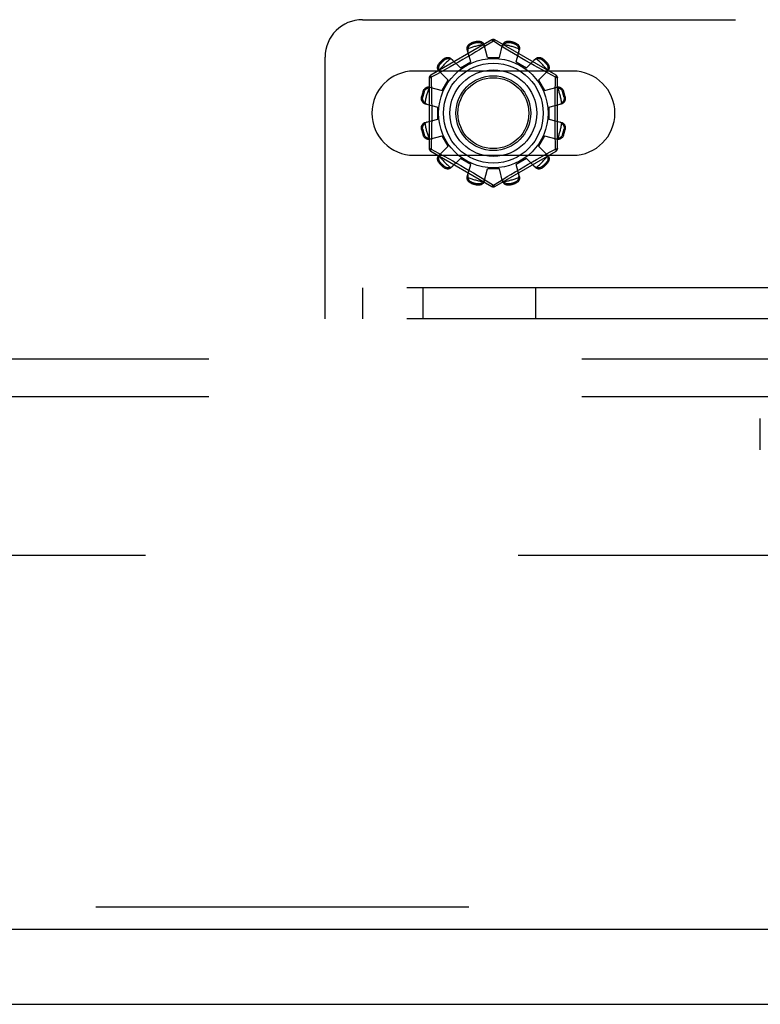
# Model space of a CAD drawing. Header units: inches. Extents: x 0 to 227, y 0 to 147.
# Tile 72 of 256: x 83.71 to 86.18, y 41.62 to 44.91. Entities that reach past the tile are written whole.
import ezdxf

# ---------------------------------------------------------------- set-up
doc = ezdxf.new("R2010")
doc.units = ezdxf.units.IN
doc.header["$LTSCALE"] = 12.466667
doc.header["$MEASUREMENT"] = 0
doc.linetypes.add('HIDDEN', pattern=[0.2, 0.1, -0.1])
doc.layers.get('0').update_dxf_attribs({"linetype": 'CONTINUOUS'})
for name, color, linetype in [('DEFAULT_2', 8, 'HIDDEN'), ('RIGHTHAND_DOOR_ASSEMBLY', 7, 'CONTINUOUS'), ('SUBPANEL', 7, 'CONTINUOUS')]:
    doc.layers.add(name, color=color, linetype=linetype)

msp = doc.modelspace()

# ---------------------------------------------------------------- linework, layer by layer
at = {"color": 7, "linetype": 'Continuous'}
msp.add_line((40.8912, 41.6174), (100.7872, 41.6174), dxfattribs=at)
at = {"layer": 'DEFAULT_2', "color": 8, "linetype": 'HIDDEN'}
for p, q in [((84.8549, 44.9089), (93.6049, 44.9089)), ((85.2874, 44.8412), (85.0829, 44.7231)), ((85.2194, 44.8313), (85.2204, 44.8275)), ((85.2393, 44.8326), (85.2383, 44.8364)), ((85.2924, 44.8366), (85.2576, 44.8154)), ((85.2959, 44.8345), (85.2924, 44.8366)), ((85.3156, 44.8225), (85.2959, 44.8345)), ((85.5019, 44.7231), (85.2974, 44.8412)), ((85.3466, 44.8364), (85.3456, 44.8326)), ((85.3645, 44.8275), (85.3655, 44.8313)), ((85.2168, 44.7675), (85.2052, 44.8095)), ((85.2338, 44.8011), (85.2201, 44.7929)), ((85.2464, 44.8086), (85.2338, 44.8011)), ((85.2576, 44.8154), (85.2464, 44.8086)), ((85.2724, 44.7824), (85.2614, 44.8246)), ((85.3124, 44.7824), (85.3235, 44.8246)), ((85.3299, 44.8138), (85.3156, 44.8225)), ((85.3467, 44.8037), (85.3299, 44.8138)), ((85.3594, 44.7961), (85.3467, 44.8037)), ((85.3681, 44.7675), (85.3797, 44.8095)), ((84.7299, 43.9089), (84.7299, 44.7839)), ((85.1283, 44.7743), (85.1255, 44.7771)), ((85.1515, 44.7785), (85.1821, 44.7475)), ((85.1757, 44.7671), (85.1616, 44.7591)), ((85.1905, 44.7756), (85.1757, 44.7671)), ((85.1821, 44.7475), (85.2168, 44.7675)), ((85.2054, 44.7843), (85.1905, 44.7756)), ((85.2201, 44.7929), (85.2054, 44.7843)), ((85.2724, 44.7824), (85.3124, 44.7824)), ((85.3731, 44.788), (85.3594, 44.7961)), ((85.3681, 44.7675), (85.4028, 44.7475)), ((85.3872, 44.7797), (85.3731, 44.788)), ((85.4014, 44.7715), (85.3872, 44.7797)), ((85.4152, 44.7637), (85.4014, 44.7715)), ((85.4028, 44.7475), (85.4334, 44.7785)), ((85.4594, 44.7771), (85.4566, 44.7743)), ((85.5581, 44.737), (85.0268, 44.737)), ((85.1201, 44.736), (85.1022, 44.7262)), ((85.1103, 44.7374), (85.1414, 44.7067)), ((85.1117, 44.7633), (85.1145, 44.7605)), ((85.1361, 44.7448), (85.1201, 44.736)), ((85.1483, 44.7516), (85.1361, 44.7448)), ((85.1616, 44.7591), (85.1483, 44.7516)), ((85.4284, 44.7562), (85.4152, 44.7637)), ((85.4407, 44.7493), (85.4284, 44.7562)), ((85.4573, 44.7401), (85.4407, 44.7493)), ((85.4435, 44.7067), (85.4746, 44.7374)), ((85.4757, 44.73), (85.4573, 44.7401)), ((85.4704, 44.7605), (85.4732, 44.7633)), ((85.0779, 44.7145), (85.0779, 44.4783)), ((85.1022, 44.7262), (85.0844, 44.7165)), ((85.0844, 44.7165), (85.0847, 44.7048)), ((85.1214, 44.6721), (85.1414, 44.7067)), ((85.4435, 44.7067), (85.4635, 44.6721)), ((85.5005, 44.7165), (85.4757, 44.73)), ((85.5069, 44.4783), (85.5069, 44.7145)), ((85.0613, 44.6684), (85.0575, 44.6694)), ((85.0793, 44.6836), (85.1214, 44.6721)), ((85.4635, 44.6721), (85.5056, 44.6836)), ((85.5274, 44.6694), (85.5236, 44.6684)), ((85.0525, 44.6506), (85.0563, 44.6496)), ((85.5286, 44.6496), (85.5324, 44.6506)), ((85.0642, 44.6274), (85.1064, 44.6164)), ((85.1064, 44.5764), (85.1064, 44.6164)), ((85.4784, 44.6164), (85.5207, 44.6274)), ((85.4784, 44.6164), (85.4784, 44.5764)), ((85.0642, 44.5654), (85.1064, 44.5764)), ((85.4784, 44.5764), (85.5207, 44.5654)), ((85.0563, 44.5432), (85.0525, 44.5422)), ((85.5324, 44.5422), (85.5286, 44.5432)), ((85.0575, 44.5233), (85.0613, 44.5244)), ((85.0793, 44.5091), (85.1214, 44.5207)), ((85.1414, 44.4861), (85.1214, 44.5207)), ((85.4635, 44.5207), (85.4435, 44.4861)), ((85.4635, 44.5207), (85.5056, 44.5091)), ((85.5236, 44.5244), (85.5274, 44.5233)), ((85.0829, 44.4697), (85.2874, 44.3516)), ((85.0844, 44.4763), (85.1092, 44.4628)), ((85.1103, 44.4554), (85.1414, 44.4861)), ((85.2974, 44.3516), (85.5019, 44.4697)), ((85.4435, 44.4861), (85.4746, 44.4554)), ((85.4827, 44.4666), (85.5005, 44.4763)), ((85.5005, 44.4763), (85.5002, 44.488)), ((85.0268, 44.4558), (85.5581, 44.4558)), ((85.1092, 44.4628), (85.1276, 44.4526)), ((85.1276, 44.4526), (85.1442, 44.4435)), ((85.1442, 44.4435), (85.1565, 44.4366)), ((85.1515, 44.4143), (85.1821, 44.4453)), ((85.1565, 44.4366), (85.1697, 44.4291)), ((85.2168, 44.4253), (85.1821, 44.4453)), ((85.4028, 44.4453), (85.3681, 44.4253)), ((85.4028, 44.4453), (85.4334, 44.4143)), ((85.4233, 44.4337), (85.4366, 44.4412)), ((85.4366, 44.4412), (85.4488, 44.448)), ((85.4488, 44.448), (85.4648, 44.4568)), ((85.4648, 44.4568), (85.4827, 44.4666)), ((85.1145, 44.4323), (85.1117, 44.4295)), ((85.1255, 44.4157), (85.1283, 44.4185)), ((85.1697, 44.4291), (85.1835, 44.4212)), ((85.1835, 44.4212), (85.1977, 44.413)), ((85.1977, 44.413), (85.2118, 44.4048)), ((85.2052, 44.3832), (85.2168, 44.4253)), ((85.2118, 44.4048), (85.2255, 44.3967)), ((85.2614, 44.3682), (85.2724, 44.4104)), ((85.3124, 44.4104), (85.2724, 44.4104)), ((85.3235, 44.3682), (85.3124, 44.4104)), ((85.3648, 44.3999), (85.3795, 44.4085)), ((85.3797, 44.3832), (85.3681, 44.4253)), ((85.3795, 44.4085), (85.3944, 44.4172)), ((85.3944, 44.4172), (85.4092, 44.4257)), ((85.4092, 44.4257), (85.4233, 44.4337)), ((85.4566, 44.4185), (85.4594, 44.4157)), ((85.4732, 44.4295), (85.4704, 44.4323)), ((85.2255, 44.3967), (85.2382, 44.3891)), ((85.2382, 44.3891), (85.255, 44.379)), ((85.255, 44.379), (85.2693, 44.3703)), ((85.2693, 44.3703), (85.289, 44.3583)), ((85.2924, 44.3562), (85.3273, 44.3774)), ((85.3273, 44.3774), (85.3385, 44.3842)), ((85.3385, 44.3842), (85.3511, 44.3917)), ((85.3511, 44.3917), (85.3648, 44.3999)), ((85.2204, 44.3653), (85.2194, 44.3615)), ((85.2383, 44.3564), (85.2393, 44.3602)), ((85.289, 44.3583), (85.2924, 44.3562)), ((85.3456, 44.3602), (85.3466, 44.3564)), ((85.3655, 44.3615), (85.3645, 44.3653)), ((93.7299, 44.0129), (84.7299, 44.0129)), ((84.8549, 44.0129), (84.8549, 43.9089)), ((85.0574, 43.9089), (85.0574, 44.0129)), ((85.4341, 43.9089), (85.4341, 44.0129)), ((93.7299, 43.9089), (84.7299, 43.9089)), ((86.1849, 43.4714), (86.1849, 43.5754)), ((99.0892, 43.1174), (72.4852, 43.1174))]:
    msp.add_line(p, q, dxfattribs=at)
for points in [[(85.2052, 44.8095), (85.2048, 44.8113), (85.2047, 44.8132), (85.2048, 44.8151), (85.2051, 44.817), (85.2057, 44.8189), (85.2065, 44.8207), (85.2075, 44.8225), (85.2087, 44.8241), (85.2101, 44.8257), (85.2117, 44.8272), (85.2135, 44.8285), (85.2154, 44.8296), (85.2173, 44.8305), (85.2194, 44.8313)], [(85.2383, 44.8364), (85.2404, 44.8367), (85.2426, 44.8369), (85.2448, 44.8369), (85.247, 44.8366), (85.2491, 44.8362), (85.2511, 44.8355), (85.253, 44.8347), (85.2548, 44.8337), (85.2564, 44.8325), (85.2578, 44.8311), (85.259, 44.8296), (85.2601, 44.828), (85.2609, 44.8263), (85.2614, 44.8246)], [(85.2393, 44.8326), (85.241, 44.8328), (85.2426, 44.833), (85.2441, 44.8329), (85.2455, 44.8328), (85.2468, 44.8325), (85.248, 44.8322), (85.2492, 44.8318), (85.2502, 44.8314), (85.2512, 44.8309), (85.2522, 44.8304), (85.2531, 44.8299), (85.254, 44.8293), (85.2548, 44.8287), (85.2556, 44.828), (85.2564, 44.8273), (85.2571, 44.8266), (85.2578, 44.8259), (85.2585, 44.8251)], [(85.2874, 44.8412), (85.2878, 44.8413), (85.2882, 44.8411), (85.2888, 44.8408), (85.2894, 44.8403), (85.2901, 44.8396), (85.2909, 44.8387), (85.2916, 44.8377), (85.2924, 44.8366)], [(85.2924, 44.8366), (85.2932, 44.8377), (85.294, 44.8387), (85.2948, 44.8396), (85.2955, 44.8403), (85.2961, 44.8408), (85.2967, 44.8411), (85.2971, 44.8412), (85.2974, 44.8412)], [(85.3235, 44.8246), (85.324, 44.8263), (85.3248, 44.828), (85.3259, 44.8296), (85.3271, 44.8311), (85.3285, 44.8325), (85.3301, 44.8337), (85.3319, 44.8347), (85.3338, 44.8355), (85.3358, 44.8362), (85.3379, 44.8366), (85.3401, 44.8369), (85.3423, 44.8369), (85.3445, 44.8367), (85.3466, 44.8364)], [(85.3264, 44.8251), (85.3271, 44.8259), (85.3278, 44.8266), (85.3285, 44.8273), (85.3293, 44.828), (85.3301, 44.8287), (85.3309, 44.8293), (85.3318, 44.8299), (85.3327, 44.8304), (85.3337, 44.8309), (85.3347, 44.8314), (85.3358, 44.8318), (85.3369, 44.8322), (85.3381, 44.8325), (85.3394, 44.8328), (85.3408, 44.8329), (85.3423, 44.833), (85.3439, 44.8328), (85.3456, 44.8326)], [(85.3655, 44.8313), (85.3676, 44.8305), (85.3695, 44.8296), (85.3714, 44.8285), (85.3732, 44.8272), (85.3748, 44.8257), (85.3762, 44.8241), (85.3774, 44.8225), (85.3784, 44.8207), (85.3792, 44.8189), (85.3798, 44.817), (85.3801, 44.8151), (85.3802, 44.8132), (85.3801, 44.8113), (85.3797, 44.8095)], [(85.2075, 44.8114), (85.207, 44.8099), (85.2068, 44.8083), (85.2066, 44.8068), (85.2067, 44.8053), (85.2068, 44.8039), (85.2072, 44.8024)], [(85.2075, 44.8114), (85.2077, 44.8124), (85.2079, 44.8134), (85.2082, 44.8144), (85.2085, 44.8154), (85.2089, 44.8164), (85.2093, 44.8173), (85.2098, 44.8183), (85.2103, 44.8192), (85.2109, 44.8201), (85.2115, 44.821), (85.2122, 44.8219), (85.213, 44.8228), (85.2139, 44.8237), (85.2149, 44.8246), (85.2161, 44.8254), (85.2174, 44.8262), (85.2188, 44.8269), (85.2204, 44.8275)], [(85.2633, 44.8175), (85.2629, 44.8189), (85.2623, 44.8202), (85.2616, 44.8215), (85.2607, 44.8228), (85.2597, 44.824), (85.2585, 44.8251)], [(85.3264, 44.8251), (85.3252, 44.824), (85.3242, 44.8228), (85.3233, 44.8215), (85.3226, 44.8202), (85.322, 44.8189), (85.3216, 44.8175)], [(85.3645, 44.8275), (85.3661, 44.8269), (85.3675, 44.8262), (85.3688, 44.8254), (85.37, 44.8246), (85.371, 44.8237), (85.3719, 44.8228), (85.3727, 44.8219), (85.3734, 44.821), (85.374, 44.8201), (85.3746, 44.8192), (85.3751, 44.8183), (85.3756, 44.8173), (85.376, 44.8164), (85.3764, 44.8154), (85.3767, 44.8144), (85.377, 44.8134), (85.3772, 44.8124), (85.3774, 44.8114)], [(85.3777, 44.8024), (85.3781, 44.8039), (85.3782, 44.8053), (85.3783, 44.8068), (85.3781, 44.8083), (85.3779, 44.8099), (85.3774, 44.8114)], [(85.1255, 44.7771), (85.1272, 44.7785), (85.129, 44.7798), (85.131, 44.7808), (85.133, 44.7817), (85.135, 44.7824), (85.1371, 44.7828), (85.1391, 44.783), (85.1412, 44.783), (85.1432, 44.7828), (85.1451, 44.7823), (85.1469, 44.7817), (85.1486, 44.7808), (85.1501, 44.7797), (85.1515, 44.7785)], [(85.1283, 44.7743), (85.1296, 44.7754), (85.131, 44.7763), (85.1323, 44.7771), (85.1336, 44.7776), (85.1349, 44.7781), (85.1361, 44.7784), (85.1372, 44.7786), (85.1384, 44.7788), (85.1395, 44.7789), (85.1406, 44.7789), (85.1416, 44.7789), (85.1427, 44.7788), (85.1437, 44.7787), (85.1447, 44.7786), (85.1457, 44.7784), (85.1468, 44.7781), (85.1477, 44.7778), (85.1487, 44.7775)], [(85.1567, 44.7733), (85.1556, 44.7743), (85.1544, 44.7751), (85.1531, 44.7759), (85.1517, 44.7766), (85.1503, 44.7771), (85.1487, 44.7775)], [(85.4362, 44.7775), (85.4346, 44.7771), (85.4332, 44.7766), (85.4318, 44.7759), (85.4305, 44.7751), (85.4293, 44.7743), (85.4282, 44.7733)], [(85.4334, 44.7785), (85.4348, 44.7797), (85.4363, 44.7808), (85.438, 44.7817), (85.4398, 44.7823), (85.4417, 44.7828), (85.4437, 44.783), (85.4458, 44.783), (85.4478, 44.7828), (85.4499, 44.7824), (85.4519, 44.7817), (85.4539, 44.7808), (85.4559, 44.7798), (85.4577, 44.7785), (85.4594, 44.7771)], [(85.4362, 44.7775), (85.4372, 44.7778), (85.4382, 44.7781), (85.4392, 44.7784), (85.4402, 44.7786), (85.4412, 44.7787), (85.4422, 44.7788), (85.4433, 44.7789), (85.4443, 44.7789), (85.4454, 44.7789), (85.4465, 44.7788), (85.4477, 44.7786), (85.4489, 44.7784), (85.4501, 44.7781), (85.4513, 44.7776), (85.4526, 44.777), (85.4539, 44.7763), (85.4553, 44.7754), (85.4566, 44.7743)], [(85.1103, 44.7374), (85.1091, 44.7387), (85.1081, 44.7402), (85.1072, 44.7419), (85.1065, 44.7438), (85.106, 44.7457), (85.1058, 44.7477), (85.1058, 44.7497), (85.106, 44.7517), (85.1065, 44.7538), (85.1071, 44.7559), (85.108, 44.7579), (85.1091, 44.7598), (85.1103, 44.7616), (85.1117, 44.7633)], [(85.1114, 44.7401), (85.111, 44.7411), (85.1107, 44.7421), (85.1105, 44.7431), (85.1103, 44.7441), (85.1101, 44.7452), (85.11, 44.7462), (85.1099, 44.7472), (85.1099, 44.7483), (85.1099, 44.7494), (85.11, 44.7505), (85.1102, 44.7516), (85.1104, 44.7528), (85.1108, 44.754), (85.1112, 44.7553), (85.1118, 44.7566), (85.1125, 44.7579), (85.1134, 44.7592), (85.1145, 44.7605)], [(85.1114, 44.7401), (85.1117, 44.7386), (85.1123, 44.7371), (85.1129, 44.7357), (85.1137, 44.7344), (85.1146, 44.7333), (85.1156, 44.7322)], [(85.4693, 44.7322), (85.4703, 44.7333), (85.4712, 44.7344), (85.472, 44.7357), (85.4726, 44.7371), (85.4732, 44.7386), (85.4735, 44.7401)], [(85.4704, 44.7605), (85.4715, 44.7592), (85.4724, 44.7579), (85.4731, 44.7565), (85.4737, 44.7552), (85.4741, 44.754), (85.4745, 44.7528), (85.4747, 44.7516), (85.4749, 44.7505), (85.475, 44.7493), (85.475, 44.7483), (85.475, 44.7472), (85.4749, 44.7462), (85.4748, 44.7451), (85.4746, 44.7441), (85.4744, 44.7431), (85.4742, 44.7421), (85.4739, 44.7411), (85.4735, 44.7401)], [(85.4732, 44.7633), (85.4746, 44.7616), (85.4758, 44.7598), (85.4769, 44.7579), (85.4778, 44.7559), (85.4784, 44.7538), (85.4789, 44.7517), (85.4791, 44.7497), (85.4791, 44.7477), (85.4789, 44.7457), (85.4784, 44.7438), (85.4777, 44.7419), (85.4768, 44.7402), (85.4758, 44.7387), (85.4746, 44.7374)], [(85.0779, 44.7145), (85.0781, 44.7148), (85.0784, 44.7151), (85.079, 44.7154), (85.0797, 44.7157), (85.0807, 44.7159), (85.0818, 44.7162), (85.0831, 44.7164), (85.0844, 44.7165)], [(85.0844, 44.7165), (85.0839, 44.7177), (85.0834, 44.7189), (85.083, 44.72), (85.0828, 44.721), (85.0826, 44.7218), (85.0826, 44.7224), (85.0827, 44.7229), (85.0829, 44.7231)], [(85.0847, 44.7048), (85.0855, 44.6689), (85.0857, 44.6568), (85.0859, 44.6447), (85.0861, 44.6326), (85.0862, 44.6205), (85.0863, 44.6085), (85.0863, 44.5964), (85.0863, 44.5843), (85.0862, 44.5722), (85.0861, 44.5601), (85.0859, 44.548), (85.0857, 44.5359), (85.0855, 44.5238)], [(85.4994, 44.6689), (85.5002, 44.7048), (85.5005, 44.7165)], [(85.5019, 44.7231), (85.5022, 44.7229), (85.5023, 44.7224), (85.5023, 44.7218), (85.5021, 44.721), (85.5019, 44.72), (85.5015, 44.7189), (85.501, 44.7177), (85.5005, 44.7165)], [(85.5005, 44.7165), (85.5018, 44.7164), (85.5031, 44.7162), (85.5042, 44.7159), (85.5052, 44.7157), (85.5059, 44.7154), (85.5065, 44.7151), (85.5068, 44.7148), (85.5069, 44.7145)], [(85.0575, 44.6694), (85.0583, 44.6715), (85.0592, 44.6735), (85.0604, 44.6754), (85.0617, 44.6772), (85.0631, 44.6788), (85.0647, 44.6802), (85.0664, 44.6814), (85.0681, 44.6824), (85.07, 44.6832), (85.0718, 44.6838), (85.0738, 44.6841), (85.0757, 44.6842), (85.0775, 44.684), (85.0793, 44.6836)], [(85.0613, 44.6684), (85.0619, 44.67), (85.0626, 44.6715), (85.0634, 44.6728), (85.0643, 44.6739), (85.0651, 44.6749), (85.066, 44.6758), (85.0669, 44.6766), (85.0678, 44.6773), (85.0687, 44.678), (85.0696, 44.6785), (85.0706, 44.6791), (85.0715, 44.6795), (85.0725, 44.6799), (85.0734, 44.6803), (85.0744, 44.6806), (85.0754, 44.6809), (85.0764, 44.6812), (85.0774, 44.6814)], [(85.0864, 44.6817), (85.085, 44.682), (85.0835, 44.6822), (85.082, 44.6822), (85.0805, 44.6821), (85.079, 44.6818), (85.0774, 44.6814)], [(85.5075, 44.6814), (85.5059, 44.6818), (85.5044, 44.6821), (85.5029, 44.6822), (85.5014, 44.6822), (85.4999, 44.682), (85.4985, 44.6817)], [(85.5002, 44.488), (85.4994, 44.5239), (85.4992, 44.5359), (85.499, 44.548), (85.4988, 44.5601), (85.4987, 44.5722), (85.4986, 44.5843), (85.4986, 44.5964), (85.4986, 44.6085), (85.4987, 44.6206), (85.4988, 44.6326), (85.499, 44.6448), (85.4992, 44.6569), (85.4994, 44.6689)], [(85.5056, 44.6836), (85.5074, 44.684), (85.5092, 44.6842), (85.5111, 44.6841), (85.5131, 44.6838), (85.5149, 44.6832), (85.5168, 44.6824), (85.5185, 44.6814), (85.5202, 44.6802), (85.5218, 44.6788), (85.5232, 44.6772), (85.5245, 44.6754), (85.5257, 44.6735), (85.5266, 44.6715), (85.5274, 44.6694)], [(85.5075, 44.6814), (85.5085, 44.6812), (85.5095, 44.6809), (85.5105, 44.6806), (85.5115, 44.6803), (85.5124, 44.6799), (85.5134, 44.6795), (85.5143, 44.679), (85.5153, 44.6785), (85.5162, 44.678), (85.5171, 44.6773), (85.518, 44.6766), (85.5189, 44.6758), (85.5198, 44.6749), (85.5206, 44.6739), (85.5215, 44.6728), (85.5223, 44.6715), (85.523, 44.67), (85.5236, 44.6684)], [(85.0642, 44.6274), (85.0625, 44.628), (85.0608, 44.6288), (85.0592, 44.6298), (85.0577, 44.631), (85.0564, 44.6325), (85.0552, 44.6341), (85.0542, 44.6358), (85.0533, 44.6377), (85.0527, 44.6397), (85.0522, 44.6418), (85.052, 44.644), (85.0519, 44.6462), (85.0521, 44.6484), (85.0525, 44.6506)], [(85.0638, 44.6303), (85.063, 44.631), (85.0622, 44.6317), (85.0615, 44.6325), (85.0608, 44.6332), (85.0602, 44.6341), (85.0595, 44.6349), (85.059, 44.6358), (85.0584, 44.6367), (85.0579, 44.6376), (85.0574, 44.6386), (85.057, 44.6397), (85.0566, 44.6408), (85.0563, 44.642), (85.0561, 44.6434), (85.0559, 44.6448), (85.0559, 44.6463), (85.056, 44.6479), (85.0563, 44.6496)], [(85.5324, 44.6506), (85.5328, 44.6484), (85.533, 44.6462), (85.5329, 44.644), (85.5327, 44.6418), (85.5322, 44.6397), (85.5316, 44.6377), (85.5307, 44.6358), (85.5297, 44.6341), (85.5285, 44.6325), (85.5272, 44.631), (85.5257, 44.6298), (85.5241, 44.6288), (85.5224, 44.628), (85.5207, 44.6274)], [(85.5286, 44.6496), (85.5289, 44.6479), (85.529, 44.6463), (85.529, 44.6448), (85.5288, 44.6433), (85.5286, 44.642), (85.5283, 44.6408), (85.5279, 44.6397), (85.5275, 44.6386), (85.527, 44.6376), (85.5265, 44.6366), (85.5259, 44.6357), (85.5254, 44.6349), (85.5247, 44.634), (85.5241, 44.6332), (85.5234, 44.6325), (85.5227, 44.6317), (85.5219, 44.631), (85.5211, 44.6303)], [(85.0638, 44.6303), (85.0649, 44.6292), (85.0661, 44.6282), (85.0673, 44.6273), (85.0686, 44.6266), (85.07, 44.626), (85.0714, 44.6255)], [(85.5135, 44.6255), (85.5149, 44.626), (85.5163, 44.6266), (85.5176, 44.6273), (85.5188, 44.6282), (85.52, 44.6292), (85.5211, 44.6303)], [(85.0714, 44.5672), (85.07, 44.5668), (85.0686, 44.5662), (85.0673, 44.5655), (85.0661, 44.5646), (85.0649, 44.5636), (85.0638, 44.5625)], [(85.5211, 44.5625), (85.52, 44.5636), (85.5188, 44.5646), (85.5176, 44.5655), (85.5163, 44.5662), (85.5149, 44.5668), (85.5135, 44.5672)], [(85.0525, 44.5422), (85.0521, 44.5444), (85.0519, 44.5465), (85.052, 44.5488), (85.0522, 44.551), (85.0527, 44.5531), (85.0533, 44.5551), (85.0542, 44.557), (85.0552, 44.5587), (85.0564, 44.5603), (85.0577, 44.5617), (85.0592, 44.563), (85.0608, 44.564), (85.0625, 44.5648), (85.0642, 44.5654)], [(85.0563, 44.5432), (85.056, 44.5449), (85.0559, 44.5465), (85.0559, 44.548), (85.0561, 44.5494), (85.0563, 44.5508), (85.0566, 44.552), (85.057, 44.5531), (85.0574, 44.5542), (85.0579, 44.5552), (85.0584, 44.5561), (85.059, 44.557), (85.0595, 44.5579), (85.0602, 44.5587), (85.0608, 44.5595), (85.0615, 44.5603), (85.0622, 44.5611), (85.063, 44.5618), (85.0638, 44.5625)], [(85.5207, 44.5654), (85.5224, 44.5648), (85.5241, 44.564), (85.5257, 44.563), (85.5272, 44.5617), (85.5285, 44.5603), (85.5297, 44.5587), (85.5307, 44.557), (85.5316, 44.5551), (85.5322, 44.5531), (85.5327, 44.551), (85.5329, 44.5488), (85.533, 44.5465), (85.5328, 44.5444), (85.5324, 44.5422)], [(85.5211, 44.5625), (85.5219, 44.5618), (85.5227, 44.5611), (85.5234, 44.5603), (85.5241, 44.5595), (85.5247, 44.5587), (85.5254, 44.5579), (85.5259, 44.557), (85.5265, 44.5561), (85.527, 44.5552), (85.5275, 44.5542), (85.5279, 44.5531), (85.5283, 44.552), (85.5286, 44.5507), (85.5288, 44.5494), (85.529, 44.548), (85.529, 44.5465), (85.5289, 44.5449), (85.5286, 44.5432)], [(85.0793, 44.5091), (85.0775, 44.5088), (85.0757, 44.5086), (85.0738, 44.5087), (85.0718, 44.509), (85.07, 44.5096), (85.0681, 44.5104), (85.0664, 44.5114), (85.0647, 44.5126), (85.0631, 44.514), (85.0617, 44.5156), (85.0604, 44.5174), (85.0592, 44.5193), (85.0583, 44.5213), (85.0575, 44.5233)], [(85.0774, 44.5114), (85.0764, 44.5116), (85.0754, 44.5119), (85.0744, 44.5122), (85.0734, 44.5125), (85.0724, 44.5129), (85.0715, 44.5133), (85.0706, 44.5137), (85.0696, 44.5143), (85.0687, 44.5148), (85.0678, 44.5155), (85.0669, 44.5162), (85.066, 44.517), (85.0651, 44.5179), (85.0643, 44.5189), (85.0634, 44.52), (85.0626, 44.5213), (85.0619, 44.5228), (85.0613, 44.5244)], [(85.0774, 44.5114), (85.079, 44.511), (85.0805, 44.5107), (85.082, 44.5106), (85.0835, 44.5106), (85.085, 44.5108), (85.0864, 44.5111)], [(85.0855, 44.5238), (85.0847, 44.488), (85.0844, 44.4763)], [(85.4985, 44.5111), (85.4999, 44.5108), (85.5014, 44.5106), (85.5029, 44.5106), (85.5044, 44.5107), (85.5059, 44.511), (85.5075, 44.5114)], [(85.5274, 44.5233), (85.5266, 44.5213), (85.5257, 44.5193), (85.5245, 44.5174), (85.5232, 44.5156), (85.5218, 44.514), (85.5202, 44.5126), (85.5185, 44.5114), (85.5168, 44.5104), (85.5149, 44.5096), (85.5131, 44.509), (85.5111, 44.5087), (85.5092, 44.5086), (85.5074, 44.5088), (85.5056, 44.5091)], [(85.5236, 44.5244), (85.523, 44.5228), (85.5223, 44.5213), (85.5215, 44.52), (85.5206, 44.5189), (85.5198, 44.5179), (85.5189, 44.517), (85.518, 44.5162), (85.5171, 44.5155), (85.5162, 44.5148), (85.5153, 44.5142), (85.5143, 44.5137), (85.5134, 44.5133), (85.5124, 44.5129), (85.5115, 44.5125), (85.5105, 44.5122), (85.5095, 44.5119), (85.5085, 44.5116), (85.5075, 44.5114)], [(85.0844, 44.4763), (85.0831, 44.4764), (85.0818, 44.4766), (85.0807, 44.4768), (85.0797, 44.4771), (85.079, 44.4774), (85.0784, 44.4777), (85.0781, 44.478), (85.0779, 44.4783)], [(85.0829, 44.4697), (85.0827, 44.4699), (85.0826, 44.4704), (85.0826, 44.471), (85.0828, 44.4718), (85.083, 44.4728), (85.0834, 44.4739), (85.0839, 44.475), (85.0844, 44.4763)], [(85.5069, 44.4783), (85.5068, 44.478), (85.5065, 44.4777), (85.5059, 44.4774), (85.5052, 44.4771), (85.5042, 44.4768), (85.5031, 44.4766), (85.5018, 44.4764), (85.5005, 44.4763)], [(85.5005, 44.4763), (85.501, 44.475), (85.5015, 44.4739), (85.5019, 44.4728), (85.5021, 44.4718), (85.5023, 44.471), (85.5023, 44.4704), (85.5022, 44.4699), (85.5019, 44.4697)], [(85.1117, 44.4295), (85.1103, 44.4312), (85.1091, 44.433), (85.108, 44.4349), (85.1071, 44.4369), (85.1065, 44.439), (85.106, 44.4411), (85.1058, 44.4431), (85.1058, 44.4451), (85.106, 44.4471), (85.1065, 44.449), (85.1072, 44.4509), (85.1081, 44.4525), (85.1091, 44.4541), (85.1103, 44.4554)], [(85.1145, 44.4323), (85.1134, 44.4336), (85.1125, 44.4349), (85.1118, 44.4362), (85.1112, 44.4375), (85.1108, 44.4388), (85.1104, 44.44), (85.1102, 44.4412), (85.11, 44.4423), (85.1099, 44.4434), (85.1099, 44.4445), (85.1099, 44.4456), (85.11, 44.4466), (85.1101, 44.4476), (85.1103, 44.4487), (85.1105, 44.4497), (85.1107, 44.4507), (85.111, 44.4517), (85.1114, 44.4527)], [(85.1156, 44.4606), (85.1146, 44.4595), (85.1137, 44.4584), (85.1129, 44.4571), (85.1123, 44.4557), (85.1117, 44.4542), (85.1114, 44.4527)], [(85.4735, 44.4527), (85.4732, 44.4542), (85.4726, 44.4557), (85.472, 44.4571), (85.4712, 44.4584), (85.4703, 44.4595), (85.4693, 44.4606)], [(85.4735, 44.4527), (85.4739, 44.4517), (85.4742, 44.4507), (85.4744, 44.4497), (85.4746, 44.4487), (85.4748, 44.4476), (85.4749, 44.4466), (85.475, 44.4456), (85.475, 44.4445), (85.475, 44.4434), (85.4749, 44.4423), (85.4747, 44.4412), (85.4745, 44.44), (85.4741, 44.4388), (85.4737, 44.4375), (85.4731, 44.4362), (85.4724, 44.4349), (85.4715, 44.4336), (85.4704, 44.4323)], [(85.4746, 44.4554), (85.4758, 44.4541), (85.4768, 44.4525), (85.4777, 44.4509), (85.4784, 44.449), (85.4789, 44.4471), (85.4791, 44.4451), (85.4791, 44.4431), (85.4789, 44.4411), (85.4784, 44.439), (85.4778, 44.4369), (85.4769, 44.4349), (85.4758, 44.433), (85.4746, 44.4312), (85.4732, 44.4295)], [(85.1515, 44.4143), (85.1501, 44.413), (85.1486, 44.412), (85.1469, 44.4111), (85.1451, 44.4104), (85.1432, 44.41), (85.1412, 44.4097), (85.1391, 44.4097), (85.1371, 44.41), (85.135, 44.4104), (85.133, 44.4111), (85.131, 44.4119), (85.129, 44.413), (85.1272, 44.4143), (85.1255, 44.4157)], [(85.1487, 44.4153), (85.1477, 44.415), (85.1467, 44.4147), (85.1457, 44.4144), (85.1447, 44.4142), (85.1437, 44.4141), (85.1427, 44.4139), (85.1416, 44.4139), (85.1406, 44.4139), (85.1395, 44.4139), (85.1384, 44.414), (85.1372, 44.4141), (85.136, 44.4144), (85.1348, 44.4147), (85.1336, 44.4152), (85.1323, 44.4157), (85.131, 44.4165), (85.1296, 44.4174), (85.1283, 44.4185)], [(85.1487, 44.4153), (85.1503, 44.4157), (85.1517, 44.4162), (85.1531, 44.4169), (85.1544, 44.4176), (85.1556, 44.4185), (85.1567, 44.4195)], [(85.4282, 44.4195), (85.4293, 44.4185), (85.4305, 44.4176), (85.4318, 44.4169), (85.4332, 44.4162), (85.4346, 44.4157), (85.4362, 44.4153)], [(85.4594, 44.4157), (85.4577, 44.4143), (85.4559, 44.413), (85.4539, 44.4119), (85.4519, 44.4111), (85.4499, 44.4104), (85.4478, 44.41), (85.4458, 44.4097), (85.4437, 44.4097), (85.4417, 44.41), (85.4398, 44.4104), (85.438, 44.4111), (85.4363, 44.412), (85.4348, 44.413), (85.4334, 44.4143)], [(85.4566, 44.4185), (85.4553, 44.4174), (85.4539, 44.4165), (85.4526, 44.4157), (85.4513, 44.4152), (85.45, 44.4147), (85.4488, 44.4144), (85.4477, 44.4141), (85.4465, 44.414), (85.4454, 44.4139), (85.4443, 44.4139), (85.4433, 44.4139), (85.4422, 44.4139), (85.4412, 44.4141), (85.4402, 44.4142), (85.4392, 44.4144), (85.4381, 44.4147), (85.4372, 44.415), (85.4362, 44.4153)], [(85.2194, 44.3615), (85.2173, 44.3622), (85.2154, 44.3632), (85.2135, 44.3643), (85.2117, 44.3656), (85.2101, 44.3671), (85.2087, 44.3686), (85.2075, 44.3703), (85.2065, 44.3721), (85.2057, 44.3739), (85.2051, 44.3758), (85.2048, 44.3777), (85.2047, 44.3796), (85.2048, 44.3815), (85.2052, 44.3832)], [(85.2072, 44.3904), (85.2068, 44.3889), (85.2067, 44.3875), (85.2066, 44.386), (85.2068, 44.3844), (85.207, 44.3829), (85.2075, 44.3814)], [(85.2204, 44.3653), (85.2188, 44.3659), (85.2174, 44.3666), (85.2161, 44.3674), (85.2149, 44.3682), (85.2139, 44.3691), (85.213, 44.37), (85.2122, 44.3709), (85.2115, 44.3718), (85.2109, 44.3727), (85.2103, 44.3736), (85.2098, 44.3745), (85.2093, 44.3755), (85.2089, 44.3764), (85.2085, 44.3774), (85.2082, 44.3784), (85.2079, 44.3794), (85.2077, 44.3804), (85.2075, 44.3814)], [(85.2585, 44.3677), (85.2597, 44.3688), (85.2607, 44.37), (85.2616, 44.3713), (85.2623, 44.3726), (85.2629, 44.3739), (85.2633, 44.3753)], [(85.3216, 44.3753), (85.322, 44.3739), (85.3226, 44.3726), (85.3233, 44.3713), (85.3242, 44.37), (85.3252, 44.3688), (85.3264, 44.3677)], [(85.3774, 44.3814), (85.3772, 44.3804), (85.377, 44.3794), (85.3767, 44.3783), (85.3764, 44.3774), (85.376, 44.3764), (85.3756, 44.3754), (85.3751, 44.3745), (85.3746, 44.3736), (85.374, 44.3727), (85.3734, 44.3717), (85.3727, 44.3708), (85.3719, 44.3699), (85.371, 44.3691), (85.37, 44.3682), (85.3688, 44.3674), (85.3675, 44.3666), (85.3661, 44.3659), (85.3645, 44.3653)], [(85.3797, 44.3832), (85.3801, 44.3815), (85.3802, 44.3796), (85.3801, 44.3777), (85.3798, 44.3758), (85.3792, 44.3739), (85.3784, 44.3721), (85.3774, 44.3703), (85.3762, 44.3686), (85.3748, 44.3671), (85.3732, 44.3656), (85.3714, 44.3643), (85.3695, 44.3632), (85.3676, 44.3622), (85.3655, 44.3615)], [(85.3774, 44.3814), (85.3779, 44.3829), (85.3781, 44.3844), (85.3783, 44.386), (85.3782, 44.3875), (85.3781, 44.3889), (85.3777, 44.3904)], [(85.2614, 44.3682), (85.2609, 44.3664), (85.2601, 44.3648), (85.259, 44.3632), (85.2578, 44.3617), (85.2564, 44.3603), (85.2548, 44.3591), (85.253, 44.3581), (85.2511, 44.3573), (85.2491, 44.3566), (85.247, 44.3562), (85.2448, 44.3559), (85.2426, 44.3559), (85.2404, 44.356), (85.2383, 44.3564)], [(85.2585, 44.3677), (85.2578, 44.3669), (85.2571, 44.3662), (85.2564, 44.3654), (85.2556, 44.3648), (85.2548, 44.3641), (85.254, 44.3635), (85.2531, 44.3629), (85.2522, 44.3624), (85.2512, 44.3619), (85.2502, 44.3614), (85.2491, 44.361), (85.248, 44.3606), (85.2468, 44.3603), (85.2455, 44.36), (85.2441, 44.3599), (85.2426, 44.3598), (85.241, 44.36), (85.2393, 44.3602)], [(85.2924, 44.3562), (85.2917, 44.3551), (85.2909, 44.3541), (85.2901, 44.3532), (85.2894, 44.3525), (85.2888, 44.352), (85.2882, 44.3517), (85.2878, 44.3515), (85.2874, 44.3516)], [(85.2974, 44.3516), (85.2971, 44.3515), (85.2967, 44.3517), (85.2961, 44.352), (85.2955, 44.3525), (85.2948, 44.3532), (85.294, 44.3541), (85.2933, 44.3551), (85.2924, 44.3562)], [(85.3466, 44.3564), (85.3445, 44.356), (85.3423, 44.3559), (85.3401, 44.3559), (85.3379, 44.3562), (85.3358, 44.3566), (85.3338, 44.3573), (85.3319, 44.3581), (85.3301, 44.3591), (85.3285, 44.3603), (85.3271, 44.3617), (85.3259, 44.3632), (85.3248, 44.3648), (85.324, 44.3664), (85.3235, 44.3682)], [(85.3456, 44.3602), (85.3439, 44.36), (85.3423, 44.3598), (85.3408, 44.3599), (85.3394, 44.36), (85.3381, 44.3603), (85.3369, 44.3606), (85.3357, 44.361), (85.3347, 44.3614), (85.3337, 44.3619), (85.3327, 44.3624), (85.3318, 44.3629), (85.3309, 44.3635), (85.3301, 44.3641), (85.3293, 44.3648), (85.3285, 44.3654), (85.3278, 44.3662), (85.3271, 44.3669), (85.3264, 44.3677)]]:
    msp.add_lwpolyline(points, dxfattribs=at)
for radius in [0.1829, 0.1668, 0.145, 0.125, 0.1186]:
    msp.add_circle((85.2924, 44.5964), radius, dxfattribs=at)
for centre, radius, start, end in [((84.8549, 44.7839), 0.125, 90, 180), ((85.2924, 44.5964), 0.246, 102.7238, 107.2762), ((85.2924, 44.5964), 0.2421, 102.6908, 107.3092), ((85.2924, 44.8325), 0.01, 60, 120), ((85.2924, 44.5964), 0.2421, 72.6908, 77.3092), ((85.2924, 44.5964), 0.246, 72.7238, 77.2762), ((85.2924, 44.5964), 0.2312, 98.4357, 111.5643), ((85.2924, 44.5964), 0.2312, 68.4357, 81.5643), ((85.2924, 44.5964), 0.2312, 128.4357, 141.5643), ((85.2924, 44.5964), 0.246, 132.7238, 137.2762), ((85.2924, 44.5964), 0.2421, 132.6908, 137.3092), ((85.2924, 44.5964), 0.2312, 38.4357, 51.5643), ((85.2924, 44.5964), 0.2421, 42.6908, 47.3092), ((85.2924, 44.5964), 0.246, 42.7238, 47.2762), ((85.0268, 44.5964), 0.1406, 90, 270), ((85.5581, 44.5964), 0.1406, 270, 90), ((85.0879, 44.7145), 0.01, 120, 180), ((85.4969, 44.7145), 0.01, 0, 60), ((85.2924, 44.5964), 0.246, 162.7238, 167.2762), ((85.2924, 44.5964), 0.2421, 162.6908, 167.3092), ((85.2924, 44.5964), 0.2312, 158.4357, 171.5643), ((85.2924, 44.5964), 0.2312, 8.4357, 21.5643), ((85.2924, 44.5964), 0.2421, 12.6908, 17.3092), ((85.2924, 44.5964), 0.246, 12.7238, 17.2762), ((85.2924, 44.5964), 0.246, 192.7238, 197.2762), ((85.2924, 44.5964), 0.2421, 192.6908, 197.3092), ((85.2924, 44.5964), 0.2312, 188.4357, 201.5643), ((85.2924, 44.5964), 0.2312, 338.4357, 351.5643), ((85.2924, 44.5964), 0.2421, 342.6908, 347.3092), ((85.2924, 44.5964), 0.246, 342.7238, 347.2762), ((85.0879, 44.4783), 0.01, 180, 240), ((85.4969, 44.4783), 0.01, 300, 360), ((85.2924, 44.5964), 0.2312, 218.4357, 231.5643), ((85.2924, 44.5964), 0.2312, 308.4357, 321.5643), ((85.2924, 44.5964), 0.246, 222.7238, 227.2762), ((85.2924, 44.5964), 0.2421, 222.6908, 227.3092), ((85.2924, 44.5964), 0.2421, 312.6908, 317.3092), ((85.2924, 44.5964), 0.246, 312.7238, 317.2762), ((85.2924, 44.5964), 0.2312, 248.4357, 261.5643), ((85.2924, 44.5964), 0.2312, 278.4357, 291.5643), ((85.2924, 44.5964), 0.246, 252.7238, 257.2762), ((85.2924, 44.5964), 0.2421, 252.6908, 257.3092), ((85.2924, 44.3603), 0.01, 240, 300), ((85.2924, 44.5964), 0.2421, 282.6908, 287.3092), ((85.2924, 44.5964), 0.246, 282.7238, 287.2762)]:
    msp.add_arc(centre, radius, start, end, dxfattribs=at)
at = {"layer": 'RIGHTHAND_DOOR_ASSEMBLY', "color": 8, "linetype": 'HIDDEN'}
msp.add_line((100.1704, 41.9424), (71.3839, 41.9424), dxfattribs=at)
at = {"layer": 'RIGHTHAND_DOOR_ASSEMBLY', "color": 3, "linetype": 'Continuous'}
msp.add_line((100.1704, 41.8674), (71.3839, 41.8674), dxfattribs=at)
at = {"layer": 'SUBPANEL', "color": 8, "linetype": 'HIDDEN'}
for p, q in [((96.8079, 43.7736), (44.8704, 43.7736)), ((96.8079, 43.6486), (44.8704, 43.6486))]:
    msp.add_line(p, q, dxfattribs=at)

doc.saveas('drawing.dxf')
